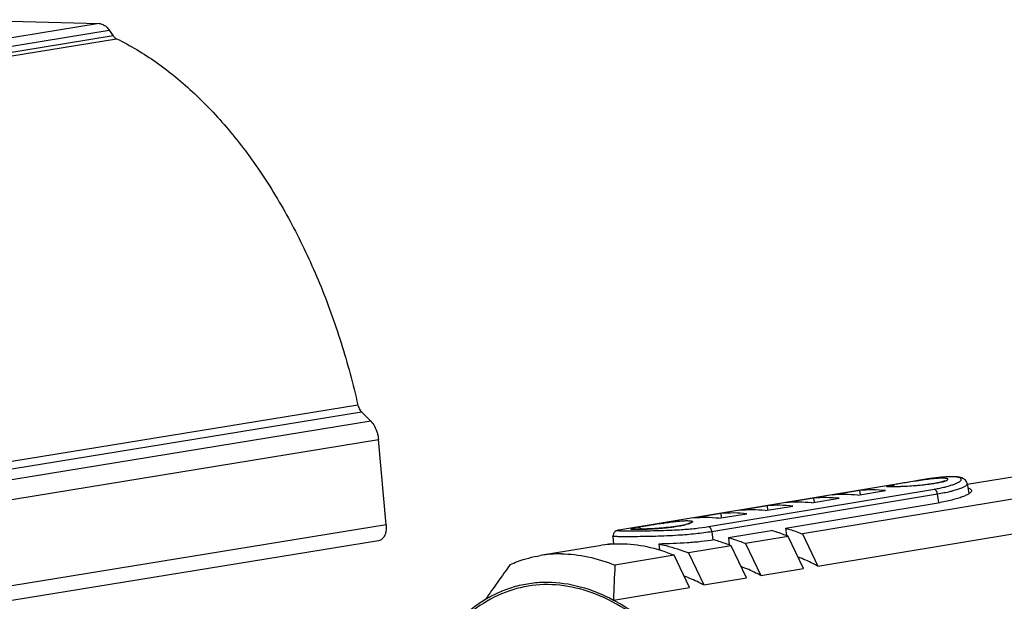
# Model space of a CAD drawing. Header units: millimetres. Extents: x -228268 to 1513407, y -439898 to -137408.
# Tile 55 of 125: x 199490 to 202284, y -287239 to -285589. Entities that reach past the tile are written whole.
import ezdxf

# ---------------------------------------------------------------- set-up
doc = ezdxf.new("R2010")
doc.units = ezdxf.units.MM
doc.layers.add('20_ALL_FEATURES', color=7, linetype='Continuous')

msp = doc.modelspace()

# ---------------------------------------------------------------- linework, layer by layer
at = {"color": 7, "lineweight": 25}
for p, q in [((199714.9, -285599.8), (196260.1, -286162.5)), ((199315.2, -285588.9), (199714.9, -285599.8)), ((196287.4, -286181.6), (199743.9, -285618.7)), ((199755.2, -285634.8), (196314.8, -286195.2)), ((196329.1, -286202.3), (199764.1, -285642.8)), ((199743.9, -285618.7), (199755.2, -285634.8)), ((200449.3, -286682), (197300.5, -287194.8)), ((197322.8, -287212.2), (200459.2, -286701.3)), ((200459.2, -286701.3), (200486, -286728.1)), ((200486, -286728.1), (197352.7, -287238.5)), ((197380.2, -287289.5), (200507.9, -286780.1)), ((200529.7, -287021.8), (200507.9, -286780.1)), ((200529.7, -287021.8), (197475.2, -287519.3)), ((200508.2, -287067.2), (197491.4, -287558.6))]:
    msp.add_line(p, q, dxfattribs=at)
for points, start_tangent, end_tangent in [([(199714.9, -285599.8), (199725.1, -285602.2), (199735, -285608.6), (199743.9, -285618.7)], (0.99963, -0.027216), (0.575054, -0.818115)), ([(199755.2, -285634.8), (199758, -285638.2), (199760.9, -285640.9), (199764.1, -285642.8)], (0.575054, -0.818115), (0.900179, -0.435519)), ([(199764.1, -285642.8), (199877, -285709.6), (199985.6, -285798.4), (200087.9, -285907.6), (200182.3, -286035.2), (200267, -286179.1), (200340.5, -286336.7), (200401.7, -286505.3), (200449.3, -286682)], (0.900179, -0.435519), (0.220247, -0.975444)), ([(200449.3, -286682), (200451.7, -286689.4), (200455, -286696), (200459.2, -286701.3)], (0.220247, -0.975444), (0.707705, -0.706508)), ([(200486, -286728.1), (200496.5, -286742.2), (200504.1, -286760.1), (200507.9, -286780.1)], (0.707705, -0.706508), (0.089702, -0.995969)), ([(200529.7, -287021.8), (200529.5, -287036.2), (200526.6, -287049), (200521.1, -287059), (200513.6, -287065.4), (200508.2, -287067.2)], (0.089702, -0.995969), (-0.985754, -0.168195))]:
    msp.add_spline(points, degree=3, dxfattribs=dict(at, start_tangent=start_tangent, end_tangent=end_tangent))
at = {"layer": '20_ALL_FEATURES', "color": 7, "linetype": 'Continuous', "lineweight": 25}
for p, q in [((203015.2, -286769), (202179, -286907.8)), ((203227.2, -286796.3), (201711.3, -287047.9)), ((202035.5, -286896.8), (201189.8, -287037.2)), ((201754.9, -287138.9), (203311.7, -286880.4)), ((202035.2, -286897.5), (202034.9, -286897.6)), ((202035.6, -286897.5), (202035.2, -286897.5)), ((202036.1, -286896.7), (202035.5, -286896.8)), ((202109.4, -286899.3), (202107.1, -286900)), ((202110.1, -286899.5), (202107.1, -286900)), ((202107.1, -286900), (202107.1, -286900)), ((202111.9, -286898.4), (202109.4, -286899.3)), ((201444.7, -287026.9), (202085.5, -286920.5)), ((201874.2, -286924.5), (201795.4, -286937.6)), ((201867.9, -286938), (201946.7, -286924.9)), ((201875.6, -286936.7), (201874.2, -286924.5)), ((202178.6, -286905), (202183.4, -286933.2)), ((202178.6, -286905), (202178.6, -286905.1)), ((202094.4, -286935), (201453.6, -287041.4)), ((201742.9, -286946.3), (201664.1, -286959.4)), ((201736.6, -286959.8), (201815.4, -286946.7)), ((201742.9, -286946.3), (201744.3, -286958.5)), ((202097.9, -286958.8), (202094.4, -286935)), ((201611.6, -286968.1), (201532.8, -286981.2)), ((201605.3, -286981.6), (201684.1, -286968.5)), ((201613, -286980.3), (201611.6, -286968.1)), ((201662.8, -287031.1), (202102.2, -286958.2)), ((201480.2, -286989.9), (201401.5, -287003)), ((201474, -287003.4), (201552.8, -286990.3)), ((201481.7, -287002.1), (201480.2, -286989.9)), ((201189.8, -287037.2), (201189.6, -287037.2)), ((201190.1, -287037.1), (201189.8, -287037.2)), ((201380.4, -287020.8), (201377.3, -287021.6)), ((201379.7, -287021.3), (201377.3, -287021.6)), ((201453.6, -287041.4), (201457.1, -287065.2)), ((201500.9, -287058), (201622.4, -287037.8)), ((201662.8, -287031.1), (201665.4, -287052.5)), ((201173.3, -287054.5), (201173.3, -287054.5)), ((201173.3, -287054.5), (201174.8, -287077.6)), ((201500.9, -287058), (201503.5, -287079.4)), ((201670.8, -287054.6), (201549.4, -287074.8)), ((201714.4, -287145.6), (201670.8, -287054.6)), ((201711.3, -287047.9), (201754.9, -287138.9)), ((201135, -287081.1), (200966.9, -287109)), ((201168.5, -287075.6), (201173.6, -287075)), ((201168.7, -287078), (201168.5, -287075.6)), ((201303.3, -287076.4), (201305.4, -287094.1)), ((201508.9, -287081.5), (201387.5, -287101.7)), ((201552.6, -287172.5), (201508.9, -287081.5)), ((201549.4, -287074.8), (201593, -287165.8)), ((201347, -287108.4), (201178.9, -287136.3)), ((201390.7, -287199.3), (201347, -287108.4)), ((201387.5, -287101.7), (201431.1, -287192.6)), ((201593, -287165.8), (201714.4, -287145.6)), ((201431.1, -287192.6), (201552.6, -287172.5)), ((201174.8, -287235.2), (201390.7, -287199.3))]:
    msp.add_line(p, q, dxfattribs=at)
for points in [[(202178.5, -286905.1), (202177.2, -286900.7), (202173.4, -286895), (202168.4, -286891.1), (202163, -286888.7), (202157.3, -286887.1), (202150.9, -286886.1), (202143.5, -286885.5), (202134.8, -286885.4), (202124.9, -286885.7), (202113.7, -286886.4), (202101.1, -286887.6), (202087.2, -286889.2), (202072, -286891.2), (202055.7, -286893.6), (202038.2, -286896.3)], [(202107.1, -286900), (202104, -286900.8), (202099.3, -286901.9)], [(202114.8, -286897.3), (202115, -286897.1), (202114.8, -286897.3), (202113.7, -286897.7), (202111.9, -286898.4)], [(201960.6, -286914.1), (201958.8, -286914), (201957.3, -286913.9), (201956.2, -286913.9), (201955.4, -286913.8), (201955.3, -286913.8)], [(201965.1, -286914.1), (201962.7, -286914.1), (201960.6, -286914.1)], [(202099.3, -286901.9), (202094, -286903), (202088.5, -286904.1), (202082.6, -286905.2), (202076.5, -286906.1), (202070.2, -286907), (202063.9, -286907.9), (202057.5, -286908.7), (202051, -286909.4), (202044.7, -286910), (202038.4, -286910.6), (202032.2, -286911.1), (202026.1, -286911.6), (202020.3, -286912), (202014.6, -286912.4), (202009.1, -286912.7), (202003.8, -286913), (201998.7, -286913.2), (201993.9, -286913.4), (201989.4, -286913.6), (201985.1, -286913.8), (201981.1, -286913.9), (201977.4, -286914), (201973.9, -286914), (201970.7, -286914.1), (201967.8, -286914.1), (201965.1, -286914.1)], [(201187.8, -287037.5), (201186.7, -287037.8), (201185.6, -287038.1), (201184.3, -287038.5), (201182.5, -287039.2), (201180, -287040.7), (201177.1, -287043.3), (201174.7, -287047.1), (201173.5, -287051.6), (201173.4, -287054.5)], [(201377.3, -287021.6), (201373.7, -287022.4), (201368.4, -287023.6), (201362.7, -287024.6), (201356.7, -287025.7), (201350.4, -287026.6), (201344, -287027.6), (201337.5, -287028.4), (201330.9, -287029.2), (201324.2, -287029.9), (201317.6, -287030.6), (201311.1, -287031.2), (201304.7, -287031.7), (201298.5, -287032.1), (201292.4, -287032.6), (201286.5, -287032.9), (201280.8, -287033.2), (201275.4, -287033.5), (201270.2, -287033.7), (201265.3, -287033.9), (201260.6, -287034.1), (201256.3, -287034.2), (201252.2, -287034.3), (201248.5, -287034.4), (201245.1, -287034.4), (201242.1, -287034.4), (201239.3, -287034.4), (201236.9, -287034.4), (201234.8, -287034.4), (201233.1, -287034.3), (201231.7, -287034.2), (201230.8, -287034.1), (201230.6, -287034.1)], [(201390.1, -287017.5), (201390.3, -287017.4), (201390, -287017.6), (201388.7, -287018.1), (201386.7, -287018.9), (201383.9, -287019.8), (201380.4, -287020.8)]]:
    msp.add_lwpolyline(points, dxfattribs=at)
for centre, radius, start, end in [((202312.5, -288557.3), 1683.4, 98.697, 99.4485), ((202241.9, -288095.4), 1216.2, 98.1339, 98.6985), ((202214.1, -287901.1), 1020, 97.7197, 98.1359), ((202181.6, -287655.9), 772.5, 96.4817, 97.7741), ((202158.9, -287454.8), 570.2, 95.3677, 96.4986), ((202149.2, -287351), 466, 94.7073, 95.3664), ((202066.7, -286746.4), 159.2, 284.491, 284.7676), ((202072.6, -286768.6), 136.2, 284.7348, 285.9701), ((201908, -287285.6), 362.7, 89.6529, 95.3559), ((201908, -287298.4), 375.5, 84.087, 89.6625), ((201959.7, -286810), 104.2, 267.3578, 267.5487), ((201698, -287322), 364.3, 89.6653, 95.3435), ((201697.8, -287336.2), 378.4, 84.1085, 89.641), ((201776.7, -287307.4), 362.7, 89.6529, 95.3559), ((201776.7, -287320.2), 375.5, 84.087, 89.6625), ((201829.3, -287300.2), 364.3, 89.6653, 95.3435), ((201829.1, -287314.4), 378.4, 84.1085, 89.641), ((201566.7, -287343.8), 364.3, 89.6653, 95.3435), ((201566.4, -287358), 378.4, 84.1085, 89.641), ((201645.4, -287329.2), 362.7, 89.6529, 95.3559), ((201645.4, -287342), 375.5, 84.087, 89.6625), ((201435.4, -287365.6), 364.3, 89.6653, 95.3435), ((201435.1, -287379.8), 378.4, 84.1085, 89.641), ((201514.1, -287351), 362.7, 89.6529, 95.3559), ((201514.1, -287363.8), 375.5, 84.087, 89.6625), ((201478.2, -288340.4), 1332.6, 99.5421, 100.1287), ((201334.9, -286838.9), 187.8, 283.1138, 283.7909), ((201364.3, -286943.5), 79.1, 287.5639, 289.438), ((201192.5, -287428.9), 352.5, 89.6557, 99.3908), ((201232.7, -287418.6), 348.9, 100.603, 103.123), ((201024.3, -287454.9), 350.6, 89.6296, 99.4168), ((205243.1, -290302.6), 5390.7, 144.0073, 145.2909), ((203847.6, -287296.2), 2673.5, 176.5709, 178.6918)]:
    msp.add_arc(centre, radius, start, end, dxfattribs=at)
for points, knots in [([(202034.9, -286897.6), (202027.8, -286898.6), (202014.2, -286900.7), (201994.8, -286903.8), (201977.9, -286906.7), (201967.6, -286908.5), (201963.1, -286909.3)], [0, 0, 0, 0, 0.29403, 0.568794, 0.808263, 1, 1, 1, 1]), ([(202115.4, -286897.8), (202116.2, -286897.6), (202117.5, -286897.1), (202119.4, -286896.3), (202121, -286895.5), (202122.2, -286894.7), (202123.1, -286894), (202123.6, -286893.4), (202123.9, -286892.7), (202123.7, -286892), (202123.1, -286891.5), (202122.2, -286891), (202121, -286890.6), (202118.7, -286890.2), (202114.9, -286889.8), (202109.6, -286889.7), (202103.1, -286889.8), (202095.5, -286890.2), (202087, -286890.9), (202074.2, -286892.2), (202057, -286894.4), (202042.9, -286896.4), (202035.6, -286897.5)], [0, 0, 0, 0, 0.023673, 0.044167, 0.061499, 0.075729, 0.086988, 0.095559, 0.102126, 0.108156, 0.115494, 0.125316, 0.138169, 0.154242, 0.195986, 0.250054, 0.315626, 0.391736, 0.477344, 0.571363, 0.778497, 1, 1, 1, 1]), ([(202085.5, -286920.5), (202090.7, -286919.6), (202100.5, -286917.9), (202114.4, -286914.8), (202126.8, -286911.6), (202137.5, -286908.3), (202145.2, -286905.4), (202150.4, -286903), (202153.6, -286901.4), (202156.3, -286899.7), (202158.5, -286898.2), (202160.1, -286896.6), (202161.3, -286895.2), (202161.9, -286893.7), (202162, -286892.3), (202161.4, -286891), (202160.4, -286889.9), (202158.8, -286888.9), (202156.8, -286888), (202154.3, -286887.3), (202151.3, -286886.6), (202147.8, -286886.1), (202142.2, -286885.6), (202134.1, -286885.4), (202123.1, -286885.7), (202115.2, -286886.3), (202110.9, -286886.6)], [0, 0, 0, 0, 0.114369, 0.21901, 0.312711, 0.394571, 0.46378, 0.493453, 0.519764, 0.542697, 0.562283, 0.57863, 0.592021, 0.603018, 0.612595, 0.622155, 0.633078, 0.646293, 0.662313, 0.681407, 0.703716, 0.729323, 0.758279, 0.82625, 0.907157, 1, 1, 1, 1]), ([(202106.5, -286900.5), (202105.8, -286900.7), (202103.1, -286901.4), (202100.3, -286902), (202098.2, -286902.5)], [0, 0, 0, 0, 0.23502, 1, 1, 1, 1]), ([(202110.1, -286899.5), (202110.5, -286899.4), (202112.3, -286898.9), (202114.1, -286898.3), (202115.4, -286897.8)], [0, 0, 0, 0, 0.270219, 1, 1, 1, 1]), ([(201954.9, -286914.1), (201954, -286914), (201952.8, -286914), (201951.4, -286913.8), (201950.5, -286913.7), (201949.9, -286913.6), (201949.4, -286913.5), (201949, -286913.3), (201948.9, -286913.1), (201948.9, -286913), (201948.9, -286912.9), (201949.1, -286912.8), (201949.3, -286912.6), (201949.7, -286912.4), (201950.3, -286912.2), (201951, -286912), (201952, -286911.7), (201953.1, -286911.4), (201954, -286911.2), (201954.4, -286911.1)], [0, 0, 0, 0, 0.210654, 0.294802, 0.364695, 0.420319, 0.461883, 0.490106, 0.507662, 0.515356, 0.524454, 0.536058, 0.550707, 0.590033, 0.643404, 0.711101, 0.793167, 0.889511, 1, 1, 1, 1]), ([(201954.4, -286911.1), (201955, -286911), (201957.9, -286910.3), (201960.8, -286909.8), (201963.1, -286909.3)], [0, 0, 0, 0, 0.208962, 1, 1, 1, 1]), ([(201962.4, -286914.2), (201961.7, -286914.2), (201959.3, -286914.2), (201956.9, -286914.2), (201955.2, -286914.1)], [0, 0, 0, 0, 0.28209, 1, 1, 1, 1]), ([(202098.2, -286902.5), (202093.1, -286903.5), (202082.1, -286905.6), (202058.2, -286909), (202027.2, -286911.9), (201996.9, -286913.6), (201975.6, -286914.2), (201966.4, -286914.3), (201962.4, -286914.2)], [0, 0, 0, 0, 0.114411, 0.24542, 0.530535, 0.799315, 0.91093, 1, 1, 1, 1]), ([(201963.1, -286909.3), (201964, -286909.2), (201966, -286909.2), (201970, -286910.3), (201972.8, -286912.3), (201974.2, -286914)], [0, 0, 0, 0, 0.222164, 0.464337, 1, 1, 1, 1]), ([(202094.4, -286935), (202094.1, -286933.3), (202093.3, -286930), (202091.6, -286926.1), (202089.8, -286923.5), (202088.1, -286921.7), (202086.5, -286920.7), (202085.5, -286920.5)], [0, 0, 0, 0, 0.291252, 0.577934, 0.706363, 0.820046, 1, 1, 1, 1]), ([(202178.6, -286905.1), (202178.7, -286905.6), (202178.5, -286906.8), (202177.5, -286908.5), (202175.8, -286910.2), (202173.4, -286912.1), (202170.3, -286914), (202166.5, -286915.9), (202162.1, -286917.9), (202154.8, -286920.7), (202144.1, -286924.2), (202129.5, -286928.1), (202112.7, -286931.8), (202100.7, -286934), (202094.4, -286935)], [0, 0, 0, 0, 0.017003, 0.037612, 0.063759, 0.096348, 0.135779, 0.182198, 0.235606, 0.295911, 0.436553, 0.602426, 0.791184, 1, 1, 1, 1]), ([(202191, -286924.3), (202191.1, -286925.6), (202190.2, -286927.9), (202188, -286930.3), (202184.3, -286933.4), (202177.7, -286937.3), (202167.5, -286941.8), (202154.6, -286946.3), (202139.2, -286950.7), (202121.5, -286954.7), (202108.8, -286957.1), (202102.2, -286958.2)], [0, 0, 0, 0, 0.040142, 0.067512, 0.10104, 0.18793, 0.301829, 0.44187, 0.606481, 0.793567, 1, 1, 1, 1]), ([(202181.2, -286917.8), (202182.6, -286918.1), (202185.1, -286918.8), (202188.1, -286920.3), (202190.2, -286922.1), (202190.9, -286923.6), (202191, -286924.3)], [0, 0, 0, 0, 0.344255, 0.615853, 0.826028, 1, 1, 1, 1]), ([(201257.3, -287026.3), (201268.2, -287024.5), (201291.2, -287020.7), (201320.1, -287016.3), (201343.4, -287013.2), (201359.3, -287011.5), (201373.1, -287010.3), (201381.6, -287010), (201385.3, -287010)], [0, 0, 0, 0, 0.256853, 0.54142, 0.678392, 0.803841, 0.91255, 1, 1, 1, 1]), ([(201385.3, -287010), (201387.1, -287010.1), (201390.2, -287010.1), (201393.9, -287010.5), (201396.2, -287011), (201397.4, -287011.4), (201398.3, -287011.8), (201398.9, -287012.3), (201399.1, -287013), (201398.9, -287013.7), (201398.3, -287014.4), (201397.4, -287015.1), (201396.2, -287015.8), (201394.6, -287016.6), (201392.7, -287017.4), (201391.4, -287017.9), (201390.6, -287018.2)], [0, 0, 0, 0, 0.214472, 0.379578, 0.443223, 0.494544, 0.534254, 0.56412, 0.588441, 0.61462, 0.64888, 0.694194, 0.751715, 0.821833, 0.904636, 1, 1, 1, 1]), ([(201189.6, -287037.2), (201189.2, -287037.3), (201188.7, -287037.4), (201188, -287037.5), (201187.6, -287037.6), (201187.3, -287037.7), (201187, -287037.7), (201186.8, -287037.8), (201186.7, -287037.9), (201186.6, -287037.9), (201186.6, -287038), (201186.7, -287038.1), (201186.9, -287038.1), (201187.1, -287038.2), (201187.5, -287038.2), (201187.9, -287038.3), (201188.1, -287038.3)], [0, 0, 0, 0, 0.249093, 0.351212, 0.438507, 0.511099, 0.569147, 0.612904, 0.642889, 0.660689, 0.673425, 0.694174, 0.727596, 0.774683, 0.835728, 1, 1, 1, 1]), ([(201188.1, -287038.3), (201188.2, -287038.3), (201188.7, -287038.3), (201189.2, -287038.4), (201189.6, -287038.4)], [0, 0, 0, 0, 0.219232, 1, 1, 1, 1]), ([(201189.6, -287038.4), (201191.2, -287038.5), (201195.3, -287038.6), (201202.6, -287038.7), (201212.1, -287038.8), (201223.7, -287038.8), (201237.3, -287038.8), (201258.7, -287038.8), (201288.6, -287038.5), (201327, -287037.6), (201367.2, -287035.6), (201406.7, -287032.3), (201432.4, -287028.9), (201444.7, -287026.9)], [0, 0, 0, 0, 0.019374, 0.047805, 0.085134, 0.130937, 0.184478, 0.244779, 0.382039, 0.535247, 0.695618, 0.853664, 1, 1, 1, 1]), ([(201229.7, -287031.4), (201228.9, -287031.6), (201227.9, -287031.8), (201226.6, -287032.2), (201225.8, -287032.4), (201225.2, -287032.6), (201224.7, -287032.8), (201224.4, -287033), (201224.1, -287033.2), (201224, -287033.4), (201224.2, -287033.6), (201224.5, -287033.8), (201224.9, -287033.9), (201225.4, -287034), (201226.1, -287034.1), (201227, -287034.2), (201227.6, -287034.3), (201227.9, -287034.3)], [0, 0, 0, 0, 0.227202, 0.320522, 0.400228, 0.466291, 0.518771, 0.557937, 0.584671, 0.602301, 0.620702, 0.649245, 0.691114, 0.747112, 0.817336, 0.90169, 1, 1, 1, 1]), ([(201227.9, -287034.3), (201228.1, -287034.3), (201228.9, -287034.4), (201229.7, -287034.4), (201230.3, -287034.4)], [0, 0, 0, 0, 0.228746, 1, 1, 1, 1]), ([(201243.8, -287028.6), (201241.1, -287029.1), (201236.4, -287030), (201231.7, -287030.9), (201229.7, -287031.4)], [0, 0, 0, 0, 0.571593, 1, 1, 1, 1]), ([(201230.3, -287034.4), (201231.9, -287034.5), (201235.5, -287034.6), (201244.2, -287034.6), (201257.6, -287034.3), (201276.2, -287033.6), (201297.1, -287032.4), (201319, -287030.7), (201340.4, -287028.3), (201359.9, -287025.5), (201372, -287023.1), (201377.5, -287021.9)], [0, 0, 0, 0, 0.032384, 0.073028, 0.1766, 0.304865, 0.449206, 0.601015, 0.74973, 0.885171, 1, 1, 1, 1]), ([(201243.8, -287028.6), (201244.7, -287028.5), (201246.7, -287028.5), (201249.7, -287029.5), (201252.5, -287031.4), (201254, -287033.2), (201254.7, -287034.2)], [0, 0, 0, 0, 0.214222, 0.45225, 0.71608, 1, 1, 1, 1]), ([(201453.6, -287041.4), (201438.5, -287043.9), (201407, -287048), (201375.3, -287050.6), (201358.8, -287051.7)], [0, 0, 0, 0, 0.480465, 1, 1, 1, 1]), ([(201388.2, -287019), (201387.5, -287019.2), (201384.7, -287020), (201381.9, -287020.8), (201379.7, -287021.3)], [0, 0, 0, 0, 0.22677, 1, 1, 1, 1]), ([(201444.7, -287026.9), (201445.8, -287027.1), (201447.3, -287028.1), (201449, -287029.9), (201450.9, -287032.5), (201452.6, -287036.3), (201453.3, -287039.7), (201453.6, -287041.4)], [0, 0, 0, 0, 0.179954, 0.293637, 0.422066, 0.708748, 1, 1, 1, 1]), ([(201670.8, -287054.6), (201666.8, -287053), (201650.9, -287046.7), (201634.6, -287041.3), (201622.4, -287037.8)], [0, 0, 0, 0, 0.253957, 1, 1, 1, 1]), ([(201662.8, -287031.1), (201666.9, -287032.3), (201683.3, -287037.2), (201699.4, -287043), (201711.3, -287047.9)], [0, 0, 0, 0, 0.24626, 1, 1, 1, 1]), ([(201175.1, -287055), (201174.8, -287055), (201174.4, -287054.9), (201173.8, -287054.8), (201173.5, -287054.7), (201173.3, -287054.6), (201173.3, -287054.5)], [0, 0, 0, 0, 0.411785, 0.711359, 0.901996, 1, 1, 1, 1]), ([(201358.8, -287051.7), (201347.8, -287052.4), (201326.2, -287053.6), (201294.6, -287054.7), (201265.1, -287055.3), (201238.4, -287055.6), (201218.5, -287055.7), (201204.7, -287055.6), (201196.2, -287055.6), (201188.9, -287055.5), (201183, -287055.4), (201178.6, -287055.3), (201176.1, -287055.1), (201175.1, -287055)], [0, 0, 0, 0, 0.179296, 0.353089, 0.515813, 0.662212, 0.787513, 0.84093, 0.887583, 0.927093, 0.959148, 0.983506, 1, 1, 1, 1]), ([(201460.5, -287064.7), (201448.3, -287066.7), (201422.9, -287070), (201370.6, -287074.5), (201330.3, -287076), (201303.3, -287076.4)], [0, 0, 0, 0, 0.234363, 0.486503, 1, 1, 1, 1]), ([(201508.9, -287081.5), (201504.9, -287079.9), (201489, -287073.6), (201472.7, -287068.2), (201460.5, -287064.7)], [0, 0, 0, 0, 0.253957, 1, 1, 1, 1]), ([(201500.9, -287058), (201505, -287059.1), (201521.4, -287064), (201537.5, -287069.9), (201549.4, -287074.8)], [0, 0, 0, 0, 0.24626, 1, 1, 1, 1]), ([(201347, -287108.4), (201322.3, -287098.2), (201272.3, -287082.4), (201220.1, -287076.5), (201194.7, -287076.4)], [0, 0, 0, 0, 0.512998, 1, 1, 1, 1]), ([(201303.3, -287076.4), (201310.3, -287077.7), (201339, -287084), (201367, -287093.3), (201387.5, -287101.7)], [0, 0, 0, 0, 0.244059, 1, 1, 1, 1]), ([(200881.5, -287134.6), (200888.4, -287131.6), (200916, -287120.4), (200945, -287112.6), (200966.9, -287109)], [0, 0, 0, 0, 0.252751, 1, 1, 1, 1]), ([(201026.5, -287104.3), (201051.9, -287104.4), (201104.1, -287110.3), (201154.2, -287126.2), (201178.9, -287136.3)], [0, 0, 0, 0, 0.487002, 1, 1, 1, 1]), ([(201754.9, -287138.9), (201750.3, -287136.4), (201732.2, -287127.2), (201713.5, -287119), (201699.3, -287113.6)], [0, 0, 0, 0, 0.255282, 1, 1, 1, 1]), ([(201593, -287165.8), (201588.4, -287163.3), (201570.3, -287154), (201551.6, -287145.9), (201537.4, -287140.5)], [0, 0, 0, 0, 0.255282, 1, 1, 1, 1]), ([(201431.1, -287192.6), (201426.6, -287190.2), (201408.4, -287180.9), (201389.8, -287172.8), (201375.6, -287167.4)], [0, 0, 0, 0, 0.255262, 1, 1, 1, 1]), ([(200811.6, -287233.1), (200825.2, -287225.1), (200852.9, -287210.9), (200896.6, -287195.4), (200941.6, -287186.2), (200972.1, -287184.3), (200987.3, -287184.4)], [0, 0, 0, 0, 0.255519, 0.505164, 0.752186, 1, 1, 1, 1]), ([(200988.2, -287191.4), (200958.4, -287191.3), (200898, -287199.1), (200842.1, -287223.1), (200815.9, -287238.4)], [0, 0, 0, 0, 0.495055, 1, 1, 1, 1]), ([(200987.3, -287184.4), (201018.7, -287184.6), (201084.1, -287194.2), (201144.9, -287219.3), (201174.8, -287235.2)], [0, 0, 0, 0, 0.481158, 1, 1, 1, 1]), ([(201350.9, -287380.5), (201323.4, -287351.4), (201267.3, -287299.3), (201175.8, -287238.6), (201082.6, -287200.8), (201018.8, -287191.6), (200988.2, -287191.4)], [0, 0, 0, 0, 0.285959, 0.545131, 0.780927, 1, 1, 1, 1]), ([(200663.4, -287375.8), (200684.1, -287346.3), (200728.5, -287292.9), (200783.3, -287249.9), (200811.6, -287233.1)], [0, 0, 0, 0, 0.52314, 1, 1, 1, 1]), ([(201174.8, -287235.2), (201214, -287256), (201291.7, -287310.6), (201357.6, -287378.5), (201389.7, -287416.6)], [0, 0, 0, 0, 0.47083, 1, 1, 1, 1]), ([(200815.9, -287238.4), (200788.1, -287254.6), (200734.2, -287296.2), (200690.3, -287347.8), (200669.8, -287376.4)], [0, 0, 0, 0, 0.477335, 1, 1, 1, 1])]:
    msp.add_open_spline(points, degree=3, knots=knots, dxfattribs=at)

doc.saveas('drawing.dxf')
